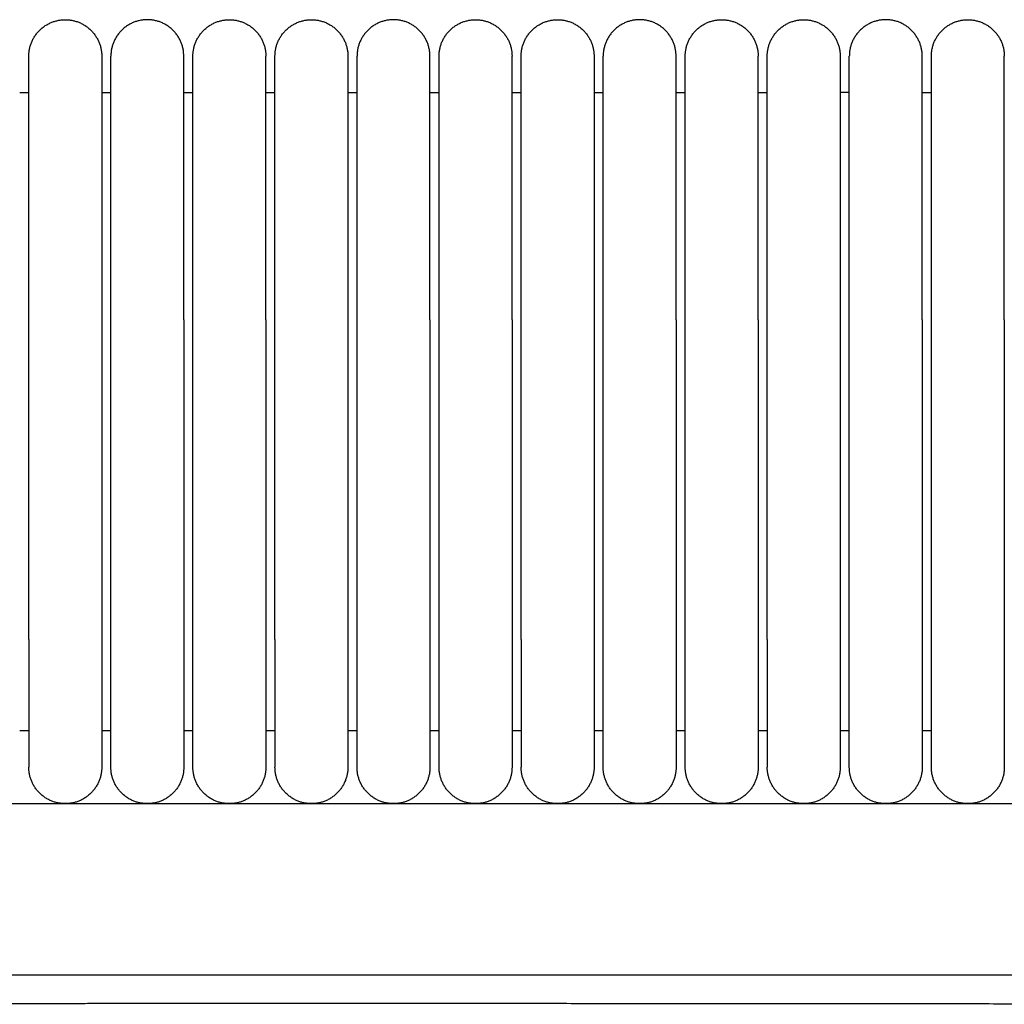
# Model space of a CAD drawing. Header units: millimetres. Extents: x -31695 to -19845, y -5614 to 7253.
# Tile 140 of 256: x -31069 to -31015, y 5435 to 5489. Entities that reach past the tile are written whole.
import ezdxf

# ---------------------------------------------------------------- set-up
doc = ezdxf.new("R2010")
doc.units = ezdxf.units.MM
doc.layers.add('2d', color=7, linetype='Continuous', true_color=0x000000)

msp = doc.modelspace()

# ---------------------------------------------------------------- linework, layer by layer
at = {"layer": '2d', "linetype": 'Continuous', "lineweight": -3}
msp.add_line((-31323.239, 5446.495), (-30409.135, 5446.495), dxfattribs=at)
for points, weights, knots in [([(-31068.704, 5487.495), (-31068.704, 5489.495), (-31066.704, 5489.495), (-31065.876, 5489.495), (-31065.29, 5488.909), (-31064.704, 5488.323), (-31064.704, 5487.495)], [1, 0.707106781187, 1, 0.853553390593, 0.853553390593, 0.853553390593, 1], [0, 0, 0, 4, 4, 5.656854, 5.656854, 7.313708, 7.313708, 7.313708]), ([(-31060.204, 5487.495), (-31060.204, 5489.495), (-31062.204, 5489.495), (-31063.033, 5489.495), (-31063.619, 5488.909), (-31064.204, 5488.323), (-31064.204, 5487.495)], [1, 0.707106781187, 1, 0.853553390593, 0.853553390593, 0.853553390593, 1], [0, 0, 0, 4, 4, 5.656854, 5.656854, 7.313708, 7.313708, 7.313708]), ([(-31059.704, 5487.495), (-31059.704, 5489.495), (-31057.704, 5489.495), (-31055.704, 5489.495), (-31055.704, 5487.495)], [1, 0.707106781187, 1, 0.707106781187, 1], [0, 0, 0, 1.570796, 1.570796, 3.141593, 3.141593, 3.141593]), ([(-31055.204, 5487.495), (-31055.204, 5489.495), (-31053.204, 5489.495), (-31052.376, 5489.495), (-31051.79, 5488.909), (-31051.204, 5488.323), (-31051.204, 5487.495)], [1, 0.707106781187, 1, 0.853553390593, 0.853553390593, 0.853553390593, 1], [0, 0, 0, 4, 4, 5.656854, 5.656854, 7.313708, 7.313708, 7.313708]), ([(-31046.704, 5487.495), (-31046.704, 5489.495), (-31048.704, 5489.495), (-31049.533, 5489.495), (-31050.119, 5488.909), (-31050.704, 5488.323), (-31050.704, 5487.495)], [1, 0.707106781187, 1, 0.853553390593, 0.853553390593, 0.853553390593, 1], [0, 0, 0, 4, 4, 5.656854, 5.656854, 7.313708, 7.313708, 7.313708]), ([(-31046.204, 5487.495), (-31046.204, 5489.495), (-31044.204, 5489.495), (-31042.204, 5489.495), (-31042.204, 5487.495)], [1, 0.707106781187, 1, 0.707106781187, 1], [0, 0, 0, 1.570796, 1.570796, 3.141593, 3.141593, 3.141593]), ([(-31041.704, 5487.495), (-31041.704, 5489.495), (-31039.704, 5489.495), (-31038.876, 5489.495), (-31038.29, 5488.909), (-31037.704, 5488.323), (-31037.704, 5487.495)], [1, 0.707106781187, 1, 0.853553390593, 0.853553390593, 0.853553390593, 1], [0, 0, 0, 4, 4, 5.656854, 5.656854, 7.313708, 7.313708, 7.313708]), ([(-31033.204, 5487.495), (-31033.204, 5489.495), (-31035.204, 5489.495), (-31036.033, 5489.495), (-31036.619, 5488.909), (-31037.204, 5488.323), (-31037.204, 5487.495)], [1, 0.707106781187, 1, 0.853553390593, 0.853553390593, 0.853553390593, 1], [0, 0, 0, 4, 4, 5.656854, 5.656854, 7.313708, 7.313708, 7.313708]), ([(-31032.704, 5487.495), (-31032.704, 5489.495), (-31030.704, 5489.495), (-31028.704, 5489.495), (-31028.704, 5487.495)], [1, 0.707106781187, 1, 0.707106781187, 1], [0, 0, 0, 1.570796, 1.570796, 3.141593, 3.141593, 3.141593]), ([(-31028.204, 5487.495), (-31028.204, 5489.495), (-31026.204, 5489.495), (-31025.376, 5489.495), (-31024.79, 5488.909), (-31024.204, 5488.323), (-31024.204, 5487.495)], [1, 0.707106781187, 1, 0.853553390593, 0.853553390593, 0.853553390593, 1], [0, 0, 0, 4, 4, 5.656854, 5.656854, 7.313708, 7.313708, 7.313708]), ([(-31019.704, 5487.495), (-31019.704, 5489.495), (-31021.704, 5489.495), (-31022.533, 5489.495), (-31023.119, 5488.909), (-31023.704, 5488.323), (-31023.704, 5487.495)], [1, 0.707106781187, 1, 0.853553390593, 0.853553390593, 0.853553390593, 1], [0, 0, 0, 4, 4, 5.656854, 5.656854, 7.313708, 7.313708, 7.313708]), ([(-31019.204, 5487.495), (-31019.204, 5489.495), (-31017.204, 5489.495), (-31015.204, 5489.495), (-31015.204, 5487.495)], [1, 0.707106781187, 1, 0.707106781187, 1], [0, 0, 0, 1.570796, 1.570796, 3.141593, 3.141593, 3.141593]), ([(-31068.704, 5473.034), (-31068.704, 5478.005), (-31068.704, 5481.519), (-31068.704, 5483.87), (-31068.704, 5484.676)], [1, 0.853553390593, 0.853553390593, 0.853553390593, 0.919067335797], [0, 0, 0, 9.941125, 9.941125, 16.590224, 16.590224, 16.590224]), ([(-31064.704, 5484.676), (-31064.704, 5483.87), (-31064.704, 5481.519), (-31064.704, 5478.005), (-31064.704, 5473.034)], [0.919067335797, 0.853553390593, 0.853553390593, 0.853553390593, 1], [3.292027, 3.292027, 3.292027, 9.941125, 9.941125, 19.882251, 19.882251, 19.882251]), ([(-31064.204, 5473.034), (-31064.204, 5478.005), (-31064.204, 5481.519), (-31064.204, 5483.87), (-31064.204, 5484.676)], [1, 0.853553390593, 0.853553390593, 0.853553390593, 0.919067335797], [0, 0, 0, 9.941125, 9.941125, 16.590224, 16.590224, 16.590224]), ([(-31060.204, 5473.034), (-31060.204, 5478.005), (-31060.204, 5481.519), (-31060.204, 5483.87), (-31060.204, 5484.676)], [1, 0.853553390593, 0.853553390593, 0.853553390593, 0.919067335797], [0, 0, 0, 9.941125, 9.941125, 16.590224, 16.590224, 16.590224]), ([(-31059.704, 5473.034), (-31059.704, 5478.005), (-31059.704, 5481.519), (-31059.704, 5483.87), (-31059.704, 5484.676)], [1, 0.853553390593, 0.853553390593, 0.853553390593, 0.919067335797], [0, 0, 0, 9.941125, 9.941125, 16.590224, 16.590224, 16.590224]), ([(-31055.704, 5473.034), (-31055.704, 5478.005), (-31055.704, 5481.519), (-31055.704, 5483.87), (-31055.704, 5484.676)], [1, 0.853553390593, 0.853553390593, 0.853553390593, 0.919067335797], [0, 0, 0, 9.941125, 9.941125, 16.590224, 16.590224, 16.590224]), ([(-31055.204, 5473.034), (-31055.204, 5478.005), (-31055.204, 5481.519), (-31055.204, 5483.87), (-31055.204, 5484.676)], [1, 0.853553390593, 0.853553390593, 0.853553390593, 0.919067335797], [0, 0, 0, 9.941125, 9.941125, 16.590224, 16.590224, 16.590224]), ([(-31051.204, 5484.676), (-31051.204, 5483.87), (-31051.204, 5481.519), (-31051.204, 5478.005), (-31051.204, 5473.034)], [0.919067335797, 0.853553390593, 0.853553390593, 0.853553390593, 1], [3.292027, 3.292027, 3.292027, 9.941125, 9.941125, 19.882251, 19.882251, 19.882251]), ([(-31050.704, 5473.034), (-31050.704, 5478.005), (-31050.704, 5481.519), (-31050.704, 5483.87), (-31050.704, 5484.676)], [1, 0.853553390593, 0.853553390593, 0.853553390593, 0.919067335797], [0, 0, 0, 9.941125, 9.941125, 16.590224, 16.590224, 16.590224]), ([(-31046.704, 5473.034), (-31046.704, 5478.005), (-31046.704, 5481.519), (-31046.704, 5483.87), (-31046.704, 5484.676)], [1, 0.853553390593, 0.853553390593, 0.853553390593, 0.919067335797], [0, 0, 0, 9.941125, 9.941125, 16.590224, 16.590224, 16.590224]), ([(-31046.204, 5473.034), (-31046.204, 5478.005), (-31046.204, 5481.519), (-31046.204, 5483.87), (-31046.204, 5484.676)], [1, 0.853553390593, 0.853553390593, 0.853553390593, 0.919067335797], [0, 0, 0, 9.941125, 9.941125, 16.590224, 16.590224, 16.590224]), ([(-31042.204, 5473.034), (-31042.204, 5478.005), (-31042.204, 5481.519), (-31042.204, 5483.87), (-31042.204, 5484.676)], [1, 0.853553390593, 0.853553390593, 0.853553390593, 0.919067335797], [0, 0, 0, 9.941125, 9.941125, 16.590224, 16.590224, 16.590224]), ([(-31041.704, 5473.034), (-31041.704, 5478.005), (-31041.704, 5481.519), (-31041.704, 5483.87), (-31041.704, 5484.676)], [1, 0.853553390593, 0.853553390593, 0.853553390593, 0.919067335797], [0, 0, 0, 9.941125, 9.941125, 16.590224, 16.590224, 16.590224]), ([(-31037.704, 5484.676), (-31037.704, 5483.87), (-31037.704, 5481.519), (-31037.704, 5478.005), (-31037.704, 5473.034)], [0.919067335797, 0.853553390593, 0.853553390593, 0.853553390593, 1], [3.292027, 3.292027, 3.292027, 9.941125, 9.941125, 19.882251, 19.882251, 19.882251]), ([(-31037.204, 5473.034), (-31037.204, 5478.005), (-31037.204, 5481.519), (-31037.204, 5483.87), (-31037.204, 5484.676)], [1, 0.853553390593, 0.853553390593, 0.853553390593, 0.919067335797], [0, 0, 0, 9.941125, 9.941125, 16.590224, 16.590224, 16.590224]), ([(-31033.204, 5473.034), (-31033.204, 5478.005), (-31033.204, 5481.519), (-31033.204, 5483.87), (-31033.204, 5484.676)], [1, 0.853553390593, 0.853553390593, 0.853553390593, 0.919067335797], [0, 0, 0, 9.941125, 9.941125, 16.590224, 16.590224, 16.590224]), ([(-31032.704, 5473.034), (-31032.704, 5478.005), (-31032.704, 5481.519), (-31032.704, 5483.87), (-31032.704, 5484.676)], [1, 0.853553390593, 0.853553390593, 0.853553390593, 0.919067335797], [0, 0, 0, 9.941125, 9.941125, 16.590224, 16.590224, 16.590224]), ([(-31028.704, 5473.034), (-31028.704, 5478.005), (-31028.704, 5481.519), (-31028.704, 5483.87), (-31028.704, 5484.676)], [1, 0.853553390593, 0.853553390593, 0.853553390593, 0.919067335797], [0, 0, 0, 9.941125, 9.941125, 16.590224, 16.590224, 16.590224]), ([(-31028.204, 5473.034), (-31028.204, 5478.005), (-31028.204, 5481.519), (-31028.204, 5483.87), (-31028.204, 5484.676)], [1, 0.853553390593, 0.853553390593, 0.853553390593, 0.919067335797], [0, 0, 0, 9.941125, 9.941125, 16.590224, 16.590224, 16.590224]), ([(-31024.204, 5484.676), (-31024.204, 5483.87), (-31024.204, 5481.519), (-31024.204, 5478.005), (-31024.204, 5473.034)], [0.919067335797, 0.853553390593, 0.853553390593, 0.853553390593, 1], [3.292027, 3.292027, 3.292027, 9.941125, 9.941125, 19.882251, 19.882251, 19.882251]), ([(-31023.704, 5473.034), (-31023.704, 5478.005), (-31023.704, 5481.519), (-31023.704, 5483.87), (-31023.704, 5484.676)], [1, 0.853553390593, 0.853553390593, 0.853553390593, 0.919067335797], [0, 0, 0, 9.941125, 9.941125, 16.590224, 16.590224, 16.590224]), ([(-31019.704, 5473.034), (-31019.704, 5478.005), (-31019.704, 5481.519), (-31019.704, 5483.87), (-31019.704, 5484.676)], [1, 0.853553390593, 0.853553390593, 0.853553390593, 0.919067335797], [0, 0, 0, 9.941125, 9.941125, 16.590224, 16.590224, 16.590224]), ([(-31019.204, 5473.034), (-31019.204, 5478.005), (-31019.204, 5481.519), (-31019.204, 5483.87), (-31019.204, 5484.676)], [1, 0.853553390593, 0.853553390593, 0.853553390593, 0.919067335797], [0, 0, 0, 9.941125, 9.941125, 16.590224, 16.590224, 16.590224]), ([(-31015.204, 5473.034), (-31015.204, 5478.005), (-31015.204, 5481.519), (-31015.204, 5483.87), (-31015.204, 5484.676)], [1, 0.853553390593, 0.853553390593, 0.853553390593, 0.919067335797], [0, 0, 0, 9.941125, 9.941125, 16.590224, 16.590224, 16.590224]), ([(-31068.704, 5455.495), (-31068.704, 5452.596), (-31068.704, 5450.545), (-31068.704, 5448.495), (-31068.704, 5448.495)], [1, 0.853553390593, 0.853553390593, 0.853553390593, 1], [0, 0, 0, 5.79899, 5.79899, 11.59798, 11.59798, 11.59798]), ([(-31064.704, 5455.495), (-31064.704, 5452.596), (-31064.704, 5450.545), (-31064.704, 5448.495), (-31064.704, 5448.495)], [1, 0.853553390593, 0.853553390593, 0.853553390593, 1], [0, 0, 0, 5.79899, 5.79899, 11.59798, 11.59798, 11.59798]), ([(-31064.204, 5448.495), (-31064.204, 5448.495), (-31064.204, 5450.545), (-31064.204, 5452.596), (-31064.204, 5455.495)], [1, 0.853553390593, 0.853553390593, 0.853553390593, 1], [0, 0, 0, 5.79899, 5.79899, 11.59798, 11.59798, 11.59798]), ([(-31060.204, 5455.495), (-31060.204, 5452.596), (-31060.204, 5450.545), (-31060.204, 5448.495), (-31060.204, 5448.495)], [1, 0.853553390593, 0.853553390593, 0.853553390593, 1], [0, 0, 0, 5.79899, 5.79899, 11.59798, 11.59798, 11.59798]), ([(-31059.704, 5448.495), (-31059.704, 5448.495), (-31059.704, 5450.545), (-31059.704, 5452.596), (-31059.704, 5455.495)], [1, 0.853553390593, 0.853553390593, 0.853553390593, 1], [0, 0, 0, 5.79899, 5.79899, 11.59798, 11.59798, 11.59798]), ([(-31055.704, 5455.495), (-31055.704, 5452.596), (-31055.704, 5450.545), (-31055.704, 5448.495), (-31055.704, 5448.495)], [1, 0.853553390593, 0.853553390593, 0.853553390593, 1], [0, 0, 0, 5.79899, 5.79899, 11.59798, 11.59798, 11.59798]), ([(-31055.204, 5455.495), (-31055.204, 5452.596), (-31055.204, 5450.545), (-31055.204, 5448.495), (-31055.204, 5448.495)], [1, 0.853553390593, 0.853553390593, 0.853553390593, 1], [0, 0, 0, 5.79899, 5.79899, 11.59798, 11.59798, 11.59798]), ([(-31051.204, 5455.495), (-31051.204, 5452.596), (-31051.204, 5450.545), (-31051.204, 5448.495), (-31051.204, 5448.495)], [1, 0.853553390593, 0.853553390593, 0.853553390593, 1], [0, 0, 0, 5.79899, 5.79899, 11.59798, 11.59798, 11.59798]), ([(-31050.704, 5448.495), (-31050.704, 5448.495), (-31050.704, 5450.545), (-31050.704, 5452.596), (-31050.704, 5455.495)], [1, 0.853553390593, 0.853553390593, 0.853553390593, 1], [0, 0, 0, 5.79899, 5.79899, 11.59798, 11.59798, 11.59798]), ([(-31046.704, 5455.495), (-31046.704, 5452.596), (-31046.704, 5450.545), (-31046.704, 5448.495), (-31046.704, 5448.495)], [1, 0.853553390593, 0.853553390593, 0.853553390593, 1], [0, 0, 0, 5.79899, 5.79899, 11.59798, 11.59798, 11.59798]), ([(-31046.204, 5448.495), (-31046.204, 5448.495), (-31046.204, 5450.545), (-31046.204, 5452.596), (-31046.204, 5455.495)], [1, 0.853553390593, 0.853553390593, 0.853553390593, 1], [0, 0, 0, 5.79899, 5.79899, 11.59798, 11.59798, 11.59798]), ([(-31042.204, 5455.495), (-31042.204, 5452.596), (-31042.204, 5450.545), (-31042.204, 5448.495), (-31042.204, 5448.495)], [1, 0.853553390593, 0.853553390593, 0.853553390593, 1], [0, 0, 0, 5.79899, 5.79899, 11.59798, 11.59798, 11.59798]), ([(-31041.704, 5455.495), (-31041.704, 5452.596), (-31041.704, 5450.545), (-31041.704, 5448.495), (-31041.704, 5448.495)], [1, 0.853553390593, 0.853553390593, 0.853553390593, 1], [0, 0, 0, 5.79899, 5.79899, 11.59798, 11.59798, 11.59798]), ([(-31037.704, 5455.495), (-31037.704, 5452.596), (-31037.704, 5450.545), (-31037.704, 5448.495), (-31037.704, 5448.495)], [1, 0.853553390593, 0.853553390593, 0.853553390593, 1], [0, 0, 0, 5.79899, 5.79899, 11.59798, 11.59798, 11.59798]), ([(-31037.204, 5448.495), (-31037.204, 5448.495), (-31037.204, 5450.545), (-31037.204, 5452.596), (-31037.204, 5455.495)], [1, 0.853553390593, 0.853553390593, 0.853553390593, 1], [0, 0, 0, 5.79899, 5.79899, 11.59798, 11.59798, 11.59798]), ([(-31033.204, 5455.495), (-31033.204, 5452.596), (-31033.204, 5450.545), (-31033.204, 5448.495), (-31033.204, 5448.495)], [1, 0.853553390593, 0.853553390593, 0.853553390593, 1], [0, 0, 0, 5.79899, 5.79899, 11.59798, 11.59798, 11.59798]), ([(-31032.704, 5448.495), (-31032.704, 5448.495), (-31032.704, 5450.545), (-31032.704, 5452.596), (-31032.704, 5455.495)], [1, 0.853553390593, 0.853553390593, 0.853553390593, 1], [0, 0, 0, 5.79899, 5.79899, 11.59798, 11.59798, 11.59798]), ([(-31028.704, 5455.495), (-31028.704, 5452.596), (-31028.704, 5450.545), (-31028.704, 5448.495), (-31028.704, 5448.495)], [1, 0.853553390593, 0.853553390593, 0.853553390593, 1], [0, 0, 0, 5.79899, 5.79899, 11.59798, 11.59798, 11.59798]), ([(-31028.204, 5455.495), (-31028.204, 5452.596), (-31028.204, 5450.545), (-31028.204, 5448.495), (-31028.204, 5448.495)], [1, 0.853553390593, 0.853553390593, 0.853553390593, 1], [0, 0, 0, 5.79899, 5.79899, 11.59798, 11.59798, 11.59798]), ([(-31024.204, 5455.495), (-31024.204, 5452.596), (-31024.204, 5450.545), (-31024.204, 5448.495), (-31024.204, 5448.495)], [1, 0.853553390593, 0.853553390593, 0.853553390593, 1], [0, 0, 0, 5.79899, 5.79899, 11.59798, 11.59798, 11.59798]), ([(-31023.704, 5448.495), (-31023.704, 5448.495), (-31023.704, 5450.545), (-31023.704, 5452.596), (-31023.704, 5455.495)], [1, 0.853553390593, 0.853553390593, 0.853553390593, 1], [0, 0, 0, 5.79899, 5.79899, 11.59798, 11.59798, 11.59798]), ([(-31019.704, 5455.495), (-31019.704, 5452.596), (-31019.704, 5450.545), (-31019.704, 5448.495), (-31019.704, 5448.495)], [1, 0.853553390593, 0.853553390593, 0.853553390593, 1], [0, 0, 0, 5.79899, 5.79899, 11.59798, 11.59798, 11.59798]), ([(-31019.204, 5448.495), (-31019.204, 5448.495), (-31019.204, 5450.545), (-31019.204, 5452.596), (-31019.204, 5455.495)], [1, 0.853553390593, 0.853553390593, 0.853553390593, 1], [0, 0, 0, 5.79899, 5.79899, 11.59798, 11.59798, 11.59798]), ([(-31015.204, 5455.495), (-31015.204, 5452.596), (-31015.204, 5450.545), (-31015.204, 5448.495), (-31015.204, 5448.495)], [1, 0.853553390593, 0.853553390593, 0.853553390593, 1], [0, 0, 0, 5.79899, 5.79899, 11.59798, 11.59798, 11.59798]), ([(-31064.704, 5448.495), (-31064.704, 5446.495), (-31066.704, 5446.495), (-31068.704, 5446.495), (-31068.704, 5448.495)], [1, 0.707106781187, 1, 0.707106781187, 1], [0, 0, 0, 1.570796, 1.570796, 3.141593, 3.141593, 3.141593]), ([(-31060.204, 5448.495), (-31060.204, 5446.495), (-31062.204, 5446.495), (-31064.204, 5446.495), (-31064.204, 5448.495)], [1, 0.707106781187, 1, 0.707106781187, 1], [-3.141593, -3.141593, -3.141593, -1.570796, -1.570796, 0, 0, 0]), ([(-31055.704, 5448.495), (-31055.704, 5446.495), (-31057.704, 5446.495), (-31059.704, 5446.495), (-31059.704, 5448.495)], [1, 0.707106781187, 1, 0.707106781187, 1], [6.283185, 6.283185, 6.283185, 9.424778, 9.424778, 12.566371, 12.566371, 12.566371]), ([(-31051.204, 5448.495), (-31051.204, 5446.495), (-31053.204, 5446.495), (-31055.204, 5446.495), (-31055.204, 5448.495)], [1, 0.707106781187, 1, 0.707106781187, 1], [0, 0, 0, 1.570796, 1.570796, 3.141593, 3.141593, 3.141593]), ([(-31046.704, 5448.495), (-31046.704, 5446.495), (-31048.704, 5446.495), (-31050.704, 5446.495), (-31050.704, 5448.495)], [1, 0.707106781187, 1, 0.707106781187, 1], [-3.141593, -3.141593, -3.141593, -1.570796, -1.570796, 0, 0, 0]), ([(-31042.204, 5448.495), (-31042.204, 5446.495), (-31044.204, 5446.495), (-31046.204, 5446.495), (-31046.204, 5448.495)], [1, 0.707106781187, 1, 0.707106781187, 1], [6.283185, 6.283185, 6.283185, 9.424778, 9.424778, 12.566371, 12.566371, 12.566371]), ([(-31037.704, 5448.495), (-31037.704, 5446.495), (-31039.704, 5446.495), (-31041.704, 5446.495), (-31041.704, 5448.495)], [1, 0.707106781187, 1, 0.707106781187, 1], [0, 0, 0, 1.570796, 1.570796, 3.141593, 3.141593, 3.141593]), ([(-31033.204, 5448.495), (-31033.204, 5446.495), (-31035.204, 5446.495), (-31037.204, 5446.495), (-31037.204, 5448.495)], [1, 0.707106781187, 1, 0.707106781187, 1], [-3.141593, -3.141593, -3.141593, -1.570796, -1.570796, 0, 0, 0]), ([(-31028.704, 5448.495), (-31028.704, 5446.495), (-31030.704, 5446.495), (-31032.704, 5446.495), (-31032.704, 5448.495)], [1, 0.707106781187, 1, 0.707106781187, 1], [6.283185, 6.283185, 6.283185, 9.424778, 9.424778, 12.566371, 12.566371, 12.566371]), ([(-31024.204, 5448.495), (-31024.204, 5446.495), (-31026.204, 5446.495), (-31028.204, 5446.495), (-31028.204, 5448.495)], [1, 0.707106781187, 1, 0.707106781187, 1], [0, 0, 0, 1.570796, 1.570796, 3.141593, 3.141593, 3.141593]), ([(-31019.704, 5448.495), (-31019.704, 5446.495), (-31021.704, 5446.495), (-31023.704, 5446.495), (-31023.704, 5448.495)], [1, 0.707106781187, 1, 0.707106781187, 1], [-3.141593, -3.141593, -3.141593, -1.570796, -1.570796, 0, 0, 0]), ([(-31015.204, 5448.495), (-31015.204, 5446.495), (-31017.204, 5446.495), (-31019.204, 5446.495), (-31019.204, 5448.495)], [1, 0.707106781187, 1, 0.707106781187, 1], [6.283185, 6.283185, 6.283185, 9.424778, 9.424778, 12.566371, 12.566371, 12.566371])]:
    msp.add_rational_spline(points, weights, degree=2, knots=knots, dxfattribs=at)
for points, weights in [([(-31068.704, 5484.676), (-31068.704, 5487.495), (-31068.704, 5487.495)], [0.919067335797, 0.951503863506, 1]), ([(-31064.704, 5487.495), (-31064.704, 5487.495), (-31064.704, 5484.676)], [1, 0.951503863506, 0.919067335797]), ([(-31064.204, 5484.676), (-31064.204, 5487.495), (-31064.204, 5487.495)], [0.919067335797, 0.951503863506, 1]), ([(-31060.204, 5484.676), (-31060.204, 5487.495), (-31060.204, 5487.495)], [0.919067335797, 0.951503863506, 1]), ([(-31059.704, 5484.676), (-31059.704, 5487.495), (-31059.704, 5487.495)], [0.919067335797, 0.951503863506, 1]), ([(-31055.704, 5484.676), (-31055.704, 5487.495), (-31055.704, 5487.495)], [0.919067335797, 0.951503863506, 1]), ([(-31055.204, 5484.676), (-31055.204, 5487.495), (-31055.204, 5487.495)], [0.919067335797, 0.951503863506, 1]), ([(-31051.204, 5487.495), (-31051.204, 5487.495), (-31051.204, 5484.676)], [1, 0.951503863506, 0.919067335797]), ([(-31050.704, 5484.676), (-31050.704, 5487.495), (-31050.704, 5487.495)], [0.919067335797, 0.951503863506, 1]), ([(-31046.704, 5484.676), (-31046.704, 5487.495), (-31046.704, 5487.495)], [0.919067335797, 0.951503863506, 1]), ([(-31046.204, 5484.676), (-31046.204, 5487.495), (-31046.204, 5487.495)], [0.919067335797, 0.951503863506, 1]), ([(-31042.204, 5484.676), (-31042.204, 5487.495), (-31042.204, 5487.495)], [0.919067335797, 0.951503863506, 1]), ([(-31041.704, 5484.676), (-31041.704, 5487.495), (-31041.704, 5487.495)], [0.919067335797, 0.951503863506, 1]), ([(-31037.704, 5487.495), (-31037.704, 5487.495), (-31037.704, 5484.676)], [1, 0.951503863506, 0.919067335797]), ([(-31037.204, 5484.676), (-31037.204, 5487.495), (-31037.204, 5487.495)], [0.919067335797, 0.951503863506, 1]), ([(-31033.204, 5484.676), (-31033.204, 5487.495), (-31033.204, 5487.495)], [0.919067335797, 0.951503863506, 1]), ([(-31032.704, 5484.676), (-31032.704, 5487.495), (-31032.704, 5487.495)], [0.919067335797, 0.951503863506, 1]), ([(-31028.704, 5484.676), (-31028.704, 5487.495), (-31028.704, 5487.495)], [0.919067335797, 0.951503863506, 1]), ([(-31028.204, 5484.676), (-31028.204, 5487.495), (-31028.204, 5487.495)], [0.919067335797, 0.951503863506, 1]), ([(-31024.204, 5487.495), (-31024.204, 5487.495), (-31024.204, 5484.676)], [1, 0.951503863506, 0.919067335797]), ([(-31023.704, 5484.676), (-31023.704, 5487.495), (-31023.704, 5487.495)], [0.919067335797, 0.951503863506, 1]), ([(-31019.704, 5484.676), (-31019.704, 5487.495), (-31019.704, 5487.495)], [0.919067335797, 0.951503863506, 1]), ([(-31019.204, 5484.676), (-31019.204, 5487.495), (-31019.204, 5487.495)], [0.919067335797, 0.951503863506, 1]), ([(-31015.204, 5484.676), (-31015.204, 5487.495), (-31015.204, 5487.495)], [0.919067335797, 0.951503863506, 1])]:
    msp.add_rational_spline(points, weights, degree=2, dxfattribs=at)
for points in [[(-31069.204, 5485.495), (-31068.954, 5485.495), (-31068.704, 5485.495)], [(-31064.704, 5485.495), (-31064.454, 5485.495), (-31064.204, 5485.495)], [(-31060.204, 5485.495), (-31059.954, 5485.495), (-31059.704, 5485.495)], [(-31055.704, 5485.495), (-31055.454, 5485.495), (-31055.204, 5485.495)], [(-31051.204, 5485.495), (-31050.954, 5485.495), (-31050.704, 5485.495)], [(-31046.704, 5485.495), (-31046.454, 5485.495), (-31046.204, 5485.495)], [(-31042.204, 5485.495), (-31041.954, 5485.495), (-31041.704, 5485.495)], [(-31037.704, 5485.495), (-31037.454, 5485.495), (-31037.204, 5485.495)], [(-31033.204, 5485.495), (-31032.954, 5485.495), (-31032.704, 5485.495)], [(-31028.704, 5485.495), (-31028.454, 5485.495), (-31028.204, 5485.495)], [(-31023.704, 5485.495), (-31023.954, 5485.495), (-31024.204, 5485.495)], [(-31019.704, 5485.495), (-31019.454, 5485.495), (-31019.204, 5485.495)], [(-31068.704, 5455.495), (-31068.704, 5464.265), (-31068.704, 5473.034)], [(-31064.704, 5473.034), (-31064.704, 5464.265), (-31064.704, 5455.495)], [(-31064.204, 5455.495), (-31064.204, 5464.265), (-31064.204, 5473.034)], [(-31060.204, 5473.034), (-31060.204, 5464.265), (-31060.204, 5455.495)], [(-31059.704, 5455.495), (-31059.704, 5464.265), (-31059.704, 5473.034)], [(-31055.704, 5473.034), (-31055.704, 5464.265), (-31055.704, 5455.495)], [(-31055.204, 5455.495), (-31055.204, 5464.265), (-31055.204, 5473.034)], [(-31051.204, 5473.034), (-31051.204, 5464.265), (-31051.204, 5455.495)], [(-31050.704, 5455.495), (-31050.704, 5464.265), (-31050.704, 5473.034)], [(-31046.704, 5473.034), (-31046.704, 5464.265), (-31046.704, 5455.495)], [(-31046.204, 5455.495), (-31046.204, 5464.265), (-31046.204, 5473.034)], [(-31042.204, 5473.034), (-31042.204, 5464.265), (-31042.204, 5455.495)], [(-31041.704, 5455.495), (-31041.704, 5464.265), (-31041.704, 5473.034)], [(-31037.704, 5473.034), (-31037.704, 5464.265), (-31037.704, 5455.495)], [(-31037.204, 5455.495), (-31037.204, 5464.265), (-31037.204, 5473.034)], [(-31033.204, 5473.034), (-31033.204, 5464.265), (-31033.204, 5455.495)], [(-31032.704, 5455.495), (-31032.704, 5464.265), (-31032.704, 5473.034)], [(-31028.704, 5473.034), (-31028.704, 5464.265), (-31028.704, 5455.495)], [(-31028.204, 5455.495), (-31028.204, 5464.265), (-31028.204, 5473.034)], [(-31024.204, 5473.034), (-31024.204, 5464.265), (-31024.204, 5455.495)], [(-31023.704, 5455.495), (-31023.704, 5464.265), (-31023.704, 5473.034)], [(-31019.704, 5473.034), (-31019.704, 5464.265), (-31019.704, 5455.495)], [(-31019.204, 5455.495), (-31019.204, 5464.265), (-31019.204, 5473.034)], [(-31015.204, 5473.034), (-31015.204, 5464.265), (-31015.204, 5455.495)], [(-31068.704, 5450.495), (-31068.954, 5450.495), (-31069.204, 5450.495)], [(-31064.204, 5450.495), (-31064.454, 5450.495), (-31064.704, 5450.495)], [(-31059.704, 5450.495), (-31059.954, 5450.495), (-31060.204, 5450.495)], [(-31055.204, 5450.495), (-31055.454, 5450.495), (-31055.704, 5450.495)], [(-31050.704, 5450.495), (-31050.954, 5450.495), (-31051.204, 5450.495)], [(-31046.204, 5450.495), (-31046.454, 5450.495), (-31046.704, 5450.495)], [(-31041.704, 5450.495), (-31041.954, 5450.495), (-31042.204, 5450.495)], [(-31037.204, 5450.495), (-31037.454, 5450.495), (-31037.704, 5450.495)], [(-31032.704, 5450.495), (-31032.954, 5450.495), (-31033.204, 5450.495)], [(-31028.204, 5450.495), (-31028.454, 5450.495), (-31028.704, 5450.495)], [(-31023.704, 5450.495), (-31023.954, 5450.495), (-31024.204, 5450.495)], [(-31019.204, 5450.495), (-31019.454, 5450.495), (-31019.704, 5450.495)]]:
    msp.add_open_spline(points, degree=2, dxfattribs=at)
for points, degree, knots in [([(-31338.393, 5436.133), (-31337.388, 5436.26), (-31336.378, 5436.366), (-31335.367, 5436.456), (-31334.28, 5436.553), (-31333.193, 5436.631), (-31332.102, 5436.697), (-31330.934, 5436.767), (-31329.767, 5436.823), (-31328.597, 5436.868), (-31327.348, 5436.917), (-31326.1, 5436.954), (-31324.849, 5436.983), (-31323.52, 5437.014), (-31322.19, 5437.036), (-31320.86, 5437.052), (-31319.451, 5437.07), (-31318.041, 5437.08), (-31316.632, 5437.088), (-31313.575, 5437.104), (-31310.517, 5437.103), (-31307.458, 5437.103), (-31303.191, 5437.103), (-31298.924, 5437.103), (-31294.655, 5437.103), (-31289.904, 5437.103), (-31285.151, 5437.103), (-31280.399, 5437.103), (-31275.179, 5437.103), (-31269.958, 5437.103), (-31264.738, 5437.103), (-31259.063, 5437.103), (-31253.389, 5437.103), (-31247.714, 5437.103), (-31241.601, 5437.103), (-31235.489, 5437.103), (-31229.376, 5437.103), (-31222.841, 5437.103), (-31216.307, 5437.103), (-31209.772, 5437.103), (-31202.831, 5437.103), (-31195.889, 5437.103), (-31188.948, 5437.103), (-31181.615, 5437.103), (-31174.283, 5437.103), (-31166.95, 5437.103), (-31151.175, 5437.103), (-31135.401, 5437.103), (-31119.625, 5437.103), (-31102.474, 5437.103), (-31085.322, 5437.103), (-31068.17, 5437.103), (-31049.769, 5437.103), (-31031.367, 5437.103), (-31012.965, 5437.103), (-30993.437, 5437.103), (-30973.909, 5437.103), (-30954.381, 5437.103), (-30933.851, 5437.103), (-30913.321, 5437.103), (-30892.791, 5437.103), (-30871.386, 5437.103), (-30849.982, 5437.103), (-30828.577, 5437.103), (-30783.641, 5437.103), (-30738.705, 5437.103), (-30693.769, 5437.103), (-30598.891, 5437.103), (-30504.013, 5437.103), (-30409.135, 5437.103)], 3, [0, 0, 0, 0, 3.059497, 3.059497, 3.059497, 6.346325, 6.346325, 6.346325, 9.866136, 9.866136, 9.866136, 13.623772, 13.623772, 13.623772, 17.62104, 17.62104, 17.62104, 21.854917, 21.854917, 21.854917, 31.038067, 31.038067, 31.038067, 43.848502, 43.848502, 43.848502, 58.111246, 58.111246, 58.111246, 73.776623, 73.776623, 73.776623, 90.803444, 90.803444, 90.803444, 109.143767, 109.143767, 109.143767, 128.749405, 128.749405, 128.749405, 149.5746, 149.5746, 149.5746, 171.573115, 171.573115, 171.573115, 218.898416, 218.898416, 218.898416, 270.353879, 270.353879, 270.353879, 325.558898, 325.558898, 325.558898, 384.143317, 384.143317, 384.143317, 445.73322, 445.73322, 445.73322, 509.947216, 509.947216, 509.947216, 644.755203, 644.755203, 644.755203, 929.390648, 929.390648, 929.390648, 929.390648]), ([(-31119.354, 5435.512), (-31098.917, 5435.521), (-31078.48, 5435.53), (-31066.054, 5435.543), (-31053.629, 5435.555), (-31030.146, 5435.536), (-31006.664, 5435.518), (-30993.789, 5435.504), (-30980.914, 5435.49)], 2, [29.000009, 29.000009, 29.000009, 30.000004, 30.000004, 31.000008, 31.000008, 32.000012, 32.000012, 33.000016, 33.000016, 33.000016])]:
    msp.add_open_spline(points, degree=degree, knots=knots, dxfattribs=at)

doc.saveas('drawing.dxf')
